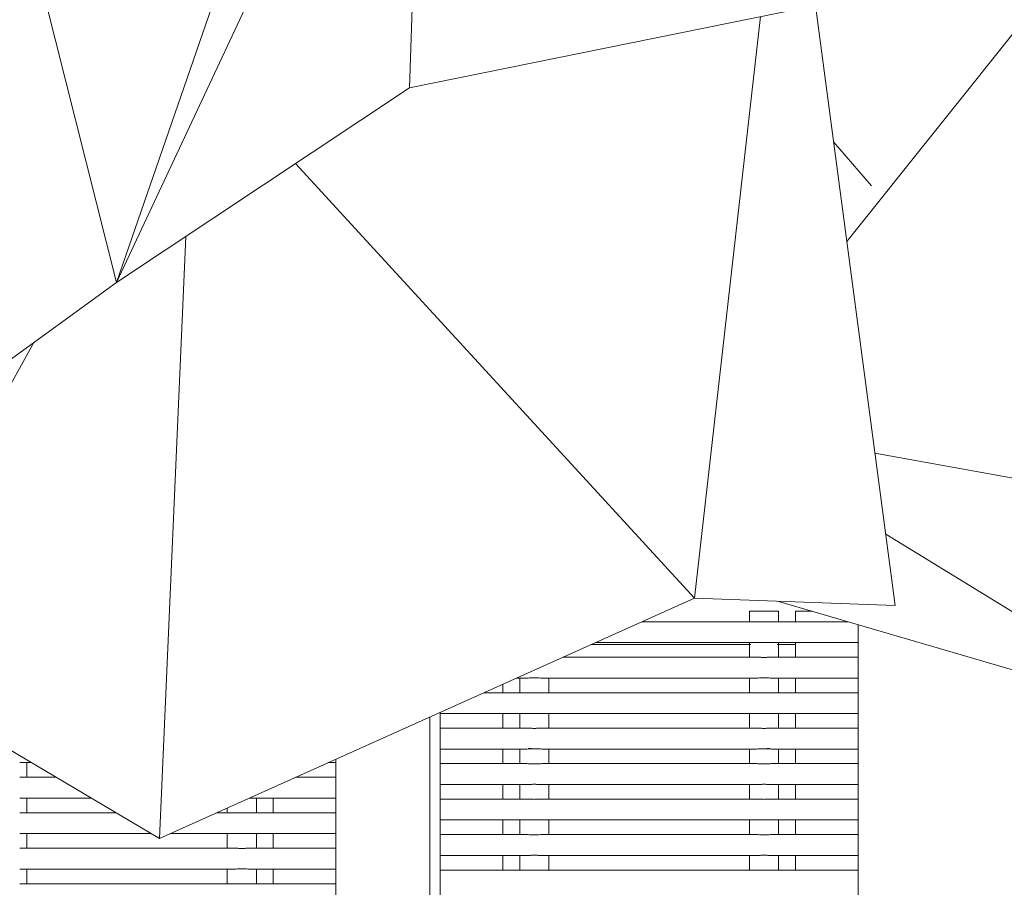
# Model space of a CAD drawing. Header units: millimetres. Extents: x 2016 to 102618, y -16590 to 68005.
# Tile 88 of 256: x 13919 to 14391, y 55731 to 56147. Entities that reach past the tile are written whole.
import ezdxf

# ---------------------------------------------------------------- set-up
doc = ezdxf.new("R2010")
doc.units = ezdxf.units.MM
for name, color, linetype, lineweight in [('A-GENM', 13, 'Continuous', 13), ('G-IMPT', 8, 'Continuous', 5), ('L-PLNT', 71, 'Continuous', 13)]:
    doc.layers.add(name, color=color, linetype=linetype, lineweight=lineweight)

# ---------------------------------------------------------------- blocks, each defined once
blk = doc.blocks.new('Enscape AssetDefinition - Ficus 1 - Enscape AssetDefinition - Ficus 1-940401-00 Begane grond')
at = {"layer": 'L-PLNT'}
for p, q in [((-262.02, -537.44), (-105.32, -341.17)), ((-93.25, -666.89), (-248.54, -638.76)), ((-243.37, -677.65), (-96.65, -767.75)), ((-96.65, -767.75), (-295.12, -709.72))]:
    blk.add_line(p, q, dxfattribs=at)
blk = doc.blocks.new('Enscape AssetDefinition - Palm 14 - Enscape AssetDefinition - Palm 14-991509-00 Begane grond')
at = {"layer": 'L-PLNT'}
for p, q in [((80.5, -557.13), (3.5, -251.5)), ((154.52, -342.47), (80.5, -557.13)), ((80.5, -557.13), (175.09, -354.86)), ((220.64, -463.73), (224.02, -362.49)), ((497.01, -407.66), (220.64, -463.73)), ((453.29, -711.82), (415.04, -424.29)), ((357.18, -708.24), (388.73, -429.62)), ((220.64, -463.73), (80.5, -557.13)), ((441.91, -510.79), (423.74, -489.71)), ((166.16, -500.03), (357.18, -708.24)), ((113.63, -535.04), (100.96, -823.44)), ((80.5, -557.13), (-27.93, -635.53)), ((-43.28, -738), (40.79, -585.84)), ((100.96, -823.44), (357.18, -708.24)), ((453.29, -711.82), (357.18, -708.24)), ((-43.28, -738), (100.96, -823.44))]:
    blk.add_line(p, q, dxfattribs=at)
blk = doc.blocks.new('Glijbanen_geen_host - 2019220_glijbaan_2020_08_26_no bolts2_dwg-4658142-00 Begane grond')
at = {"layer": 'G-IMPT'}
for p, q in [((12779, 71863.29), (12779, 71858.29)), ((12779, 71863.29), (12782.5, 71863.29)), ((12793, 71863.29), (12779, 71863.29)), ((12790.79, 71863.29), (12793, 71863.29)), ((12793, 71858.29), (12793, 71863.29)), ((12801, 71863.29), (12809, 71863.29)), ((12801, 71863.29), (12801, 71858.22)), ((12782.39, 71858.29), (12727.51, 71858.29)), ((12826.21, 71858.29), (12789.61, 71858.29)), ((12789.61, 71858.29), (12792.09, 71858.29)), ((12789.61, 71858.29), (12826.21, 71858.29)), ((12831, 70904.9), (12831, 71856.88)), ((12703.25, 71847.38), (12779.67, 71847.38)), ((12705.27, 71848.29), (12782.39, 71848.29)), ((12779, 71848.29), (12779, 71841.29)), ((12779.91, 71848.29), (12779, 71848.29)), ((12789.61, 71848.29), (12831, 71848.29)), ((12793, 71848.29), (12789.61, 71848.29)), ((12831, 71848.29), (12789.61, 71848.29)), ((12792.33, 71847.38), (12801, 71847.38)), ((12793, 71841.29), (12793, 71848.29)), ((12801, 71848.35), (12801, 71841.22)), ((12782.39, 71841.29), (12689.7, 71841.29)), ((12779, 71841.29), (12779.91, 71841.29)), ((12831, 71841.29), (12789.61, 71841.29)), ((12789.61, 71841.29), (12793, 71841.29)), ((12789.61, 71841.29), (12831, 71841.29)), ((12667.46, 71831.29), (12672.39, 71831.29)), ((12672.39, 71831.29), (12667.46, 71831.29)), ((12669, 71831.29), (12669, 71824.29)), ((12672.39, 71831.29), (12669, 71831.29)), ((12679.61, 71831.29), (12782.39, 71831.29)), ((12683, 71831.29), (12682.09, 71831.29)), ((12683, 71824.29), (12683, 71831.29)), ((12779, 71831.29), (12779, 71824.29)), ((12779.91, 71831.29), (12779, 71831.29)), ((12789.61, 71831.29), (12831, 71831.29)), ((12793, 71831.29), (12789.61, 71831.29)), ((12831, 71831.29), (12789.61, 71831.29)), ((12793, 71824.29), (12793, 71831.29)), ((12801, 71831.35), (12801, 71824.22)), ((12661, 71828.38), (12661, 71824.22)), ((12672.39, 71824.29), (12651.89, 71824.29)), ((12651.89, 71824.29), (12672.39, 71824.29)), ((12669, 71824.29), (12672.39, 71824.29)), ((12782.39, 71824.29), (12679.61, 71824.29)), ((12682.09, 71824.29), (12683, 71824.29)), ((12779, 71824.29), (12779.91, 71824.29)), ((12831, 71824.29), (12789.61, 71824.29)), ((12789.61, 71824.29), (12793, 71824.29)), ((12789.61, 71824.29), (12831, 71824.29)), ((12626, 70894.41), (12626, 71812.65)), ((12631, 70894.76), (12631, 71814.89)), ((12631, 71814.89), (12631, 70894.76)), ((12631, 71814.29), (12672.39, 71814.29)), ((12672.39, 71814.29), (12631, 71814.29)), ((12661, 71814.35), (12661, 71807.22)), ((12669, 71814.29), (12669, 71807.29)), ((12672.39, 71814.29), (12669, 71814.29)), ((12679.61, 71814.29), (12782.39, 71814.29)), ((12683, 71814.29), (12682.09, 71814.29)), ((12683, 71807.29), (12683, 71814.29)), ((12779, 71814.29), (12779, 71807.29)), ((12779.91, 71814.29), (12779, 71814.29)), ((12789.61, 71814.29), (12831, 71814.29)), ((12793, 71814.29), (12789.61, 71814.29)), ((12831, 71814.29), (12789.61, 71814.29)), ((12793, 71807.29), (12793, 71814.29)), ((12801, 71814.35), (12801, 71807.22)), ((12672.39, 71807.29), (12631, 71807.29)), ((12631, 71807.29), (12672.39, 71807.29)), ((12669, 71807.29), (12672.39, 71807.29)), ((12782.39, 71807.29), (12679.61, 71807.29)), ((12682.09, 71807.29), (12683, 71807.29)), ((12779, 71807.29), (12779.91, 71807.29)), ((12831, 71807.29), (12789.61, 71807.29)), ((12789.61, 71807.29), (12793, 71807.29)), ((12789.61, 71807.29), (12831, 71807.29)), ((12631, 71797.29), (12672.39, 71797.29)), ((12672.39, 71797.29), (12631, 71797.29)), ((12661, 71797.35), (12661, 71790.22)), ((12669, 71797.29), (12669, 71790.29)), ((12672.39, 71797.29), (12669, 71797.29)), ((12673.01, 71797.5), (12674.45, 71797.5)), ((12679.61, 71797.29), (12782.39, 71797.29)), ((12683, 71797.29), (12682.09, 71797.29)), ((12683, 71790.29), (12683, 71797.29)), ((12779, 71797.29), (12779, 71790.29)), ((12779.91, 71797.29), (12779, 71797.29)), ((12787.55, 71797.5), (12788.99, 71797.5)), ((12789.61, 71797.29), (12831, 71797.29)), ((12793, 71797.29), (12789.61, 71797.29)), ((12831, 71797.29), (12789.61, 71797.29)), ((12793, 71790.29), (12793, 71797.29)), ((12801, 71797.35), (12801, 71790.22)), ((12581, 71792.41), (12581, 70894.41)), ((12429.61, 71790.77), (12435.11, 71790.77)), ((12433, 71790.77), (12432.09, 71790.77)), ((12433, 71783.77), (12433, 71790.77)), ((12577.36, 71790.77), (12581, 71790.77)), ((12581, 71790.77), (12577.36, 71790.77)), ((12672.39, 71790.29), (12631, 71790.29)), ((12631, 71790.29), (12672.39, 71790.29)), ((12669, 71790.29), (12672.39, 71790.29)), ((12782.39, 71790.29), (12679.61, 71790.29)), ((12682.09, 71790.29), (12683, 71790.29)), ((12779, 71790.29), (12779.91, 71790.29)), ((12831, 71790.29), (12789.61, 71790.29)), ((12789.61, 71790.29), (12793, 71790.29)), ((12789.61, 71790.29), (12831, 71790.29)), ((12446.93, 71783.77), (12429.61, 71783.77)), ((12432.09, 71783.77), (12433, 71783.77)), ((12581, 71783.77), (12561.79, 71783.77)), ((12561.79, 71783.77), (12581, 71783.77)), ((12631, 71780.29), (12672.39, 71780.29)), ((12672.39, 71780.29), (12631, 71780.29)), ((12661, 71780.35), (12661, 71773.22)), ((12669, 71780.29), (12669, 71773.29)), ((12672.39, 71780.29), (12669, 71780.29)), ((12679.61, 71780.29), (12782.39, 71780.29)), ((12683, 71780.29), (12682.09, 71780.29)), ((12683, 71773.29), (12683, 71780.29)), ((12779, 71780.29), (12779, 71773.29)), ((12779.91, 71780.29), (12779, 71780.29)), ((12789.61, 71780.29), (12831, 71780.29)), ((12793, 71780.29), (12789.61, 71780.29)), ((12831, 71780.29), (12789.61, 71780.29)), ((12793, 71773.29), (12793, 71780.29)), ((12801, 71780.35), (12801, 71773.22)), ((12429.61, 71773.77), (12463.81, 71773.77)), ((12433, 71773.77), (12432.09, 71773.77)), ((12433, 71766.77), (12433, 71773.77)), ((12539.61, 71773.77), (12581, 71773.77)), ((12543, 71773.77), (12539.61, 71773.77)), ((12581, 71773.77), (12539.61, 71773.77)), ((12543, 71766.77), (12543, 71773.77)), ((12551, 71766.71), (12551, 71773.84)), ((12672.39, 71773.29), (12631, 71773.29)), ((12631, 71773.29), (12672.39, 71773.29)), ((12669, 71773.29), (12672.39, 71773.29)), ((12782.39, 71773.29), (12679.61, 71773.29)), ((12682.09, 71773.29), (12683, 71773.29)), ((12779, 71773.29), (12779.91, 71773.29)), ((12831, 71773.29), (12789.61, 71773.29)), ((12789.61, 71773.29), (12793, 71773.29)), ((12789.61, 71773.29), (12831, 71773.29)), ((12529, 71769.03), (12529, 71766.77)), ((12475.63, 71766.77), (12429.61, 71766.77)), ((12432.09, 71766.77), (12433, 71766.77)), ((12532.39, 71766.77), (12523.98, 71766.77)), ((12529, 71766.77), (12529.91, 71766.77)), ((12581, 71766.77), (12539.61, 71766.77)), ((12539.61, 71766.77), (12543, 71766.77)), ((12539.61, 71766.77), (12581, 71766.77)), ((12631, 71763.29), (12672.39, 71763.29)), ((12672.39, 71763.29), (12631, 71763.29)), ((12661, 71763.35), (12661, 71756.22)), ((12669, 71763.29), (12669, 71756.29)), ((12672.39, 71763.29), (12669, 71763.29)), ((12679.61, 71763.29), (12782.39, 71763.29)), ((12683, 71763.29), (12682.09, 71763.29)), ((12683, 71756.29), (12683, 71763.29)), ((12779, 71763.29), (12779, 71756.29)), ((12779.91, 71763.29), (12779, 71763.29)), ((12789.61, 71763.29), (12831, 71763.29)), ((12793, 71763.29), (12789.61, 71763.29)), ((12831, 71763.29), (12789.61, 71763.29)), ((12793, 71756.29), (12793, 71763.29)), ((12801, 71763.35), (12801, 71756.22)), ((12429.61, 71756.77), (12492.51, 71756.77)), ((12433, 71756.77), (12432.09, 71756.77)), ((12433, 71749.77), (12433, 71756.77)), ((12501.74, 71756.77), (12532.39, 71756.77)), ((12529, 71756.77), (12529, 71749.77)), ((12529.91, 71756.77), (12529, 71756.77)), ((12539.61, 71756.77), (12581, 71756.77)), ((12543, 71756.77), (12539.61, 71756.77)), ((12581, 71756.77), (12539.61, 71756.77)), ((12543, 71749.77), (12543, 71756.77)), ((12551, 71749.71), (12551, 71756.84)), ((12672.39, 71756.29), (12631, 71756.29)), ((12631, 71756.29), (12672.39, 71756.29)), ((12669, 71756.29), (12672.39, 71756.29)), ((12782.39, 71756.29), (12679.61, 71756.29)), ((12682.09, 71756.29), (12683, 71756.29)), ((12779, 71756.29), (12779.91, 71756.29)), ((12831, 71756.29), (12789.61, 71756.29)), ((12789.61, 71756.29), (12793, 71756.29)), ((12789.61, 71756.29), (12831, 71756.29)), ((12532.39, 71749.77), (12429.61, 71749.77)), ((12432.09, 71749.77), (12433, 71749.77)), ((12529, 71749.77), (12529.91, 71749.77)), ((12581, 71749.77), (12539.61, 71749.77)), ((12539.61, 71749.77), (12543, 71749.77)), ((12539.61, 71749.77), (12581, 71749.77)), ((12631, 71746.29), (12672.39, 71746.29)), ((12672.39, 71746.29), (12631, 71746.29)), ((12661, 71746.35), (12661, 71739.22)), ((12669, 71746.29), (12669, 71739.29)), ((12672.39, 71746.29), (12669, 71746.29)), ((12679.61, 71746.29), (12782.39, 71746.29)), ((12683, 71746.29), (12682.09, 71746.29)), ((12683, 71739.29), (12683, 71746.29)), ((12779, 71746.29), (12779, 71739.29)), ((12779.91, 71746.29), (12779, 71746.29)), ((12789.61, 71746.29), (12831, 71746.29)), ((12793, 71746.29), (12789.61, 71746.29)), ((12831, 71746.29), (12789.61, 71746.29)), ((12793, 71739.29), (12793, 71746.29)), ((12801, 71746.35), (12801, 71739.22)), ((12429.61, 71739.77), (12532.39, 71739.77)), ((12433, 71739.77), (12432.09, 71739.77)), ((12433, 71732.77), (12433, 71739.77)), ((12529, 71739.77), (12529, 71732.77)), ((12529.91, 71739.77), (12529, 71739.77)), ((12539.61, 71739.77), (12581, 71739.77)), ((12543, 71739.77), (12539.61, 71739.77)), ((12581, 71739.77), (12539.61, 71739.77)), ((12543, 71732.77), (12543, 71739.77)), ((12551, 71732.71), (12551, 71739.84)), ((12672.39, 71739.29), (12631, 71739.29)), ((12631, 71739.29), (12672.39, 71739.29)), ((12669, 71739.29), (12672.39, 71739.29)), ((12782.39, 71739.29), (12679.61, 71739.29)), ((12682.09, 71739.29), (12683, 71739.29)), ((12779, 71739.29), (12779.91, 71739.29)), ((12831, 71739.29), (12789.61, 71739.29)), ((12789.61, 71739.29), (12793, 71739.29)), ((12789.61, 71739.29), (12831, 71739.29)), ((12532.39, 71732.77), (12429.61, 71732.77)), ((12432.09, 71732.77), (12433, 71732.77)), ((12529, 71732.77), (12529.91, 71732.77)), ((12581, 71732.77), (12539.61, 71732.77)), ((12539.61, 71732.77), (12543, 71732.77)), ((12539.61, 71732.77), (12581, 71732.77))]:
    blk.add_line(p, q, dxfattribs=at)
for points in [[(12782.39, 71858.29), (12782.83, 71858.27), (12783.52, 71858.26), (12784.49, 71858.22), (12785.24, 71858.19), (12786, 71858.18), (12786.76, 71858.19), (12787.5, 71858.22), (12788.48, 71858.26), (12789.17, 71858.27), (12789.61, 71858.29)], [(12789.61, 71848.29), (12789.17, 71848.3), (12788.48, 71848.31), (12787.51, 71848.36), (12786.76, 71848.38), (12786, 71848.39), (12785.24, 71848.38), (12784.5, 71848.36), (12783.52, 71848.31), (12782.83, 71848.3), (12782.39, 71848.29)], [(12782.39, 71841.29), (12782.83, 71841.27), (12783.52, 71841.26), (12784.49, 71841.22), (12785.24, 71841.19), (12786, 71841.18), (12786.76, 71841.19), (12787.5, 71841.22), (12788.48, 71841.26), (12789.17, 71841.27), (12789.61, 71841.29)], [(12679.61, 71831.29), (12679.17, 71831.3), (12678.48, 71831.31), (12677.51, 71831.36), (12676.76, 71831.38), (12676, 71831.39), (12675.24, 71831.38), (12674.5, 71831.36), (12673.52, 71831.31), (12672.83, 71831.3), (12672.39, 71831.29)], [(12789.61, 71831.29), (12789.17, 71831.3), (12788.48, 71831.31), (12787.51, 71831.36), (12786.76, 71831.38), (12786, 71831.39), (12785.24, 71831.38), (12784.5, 71831.36), (12783.52, 71831.31), (12782.83, 71831.3), (12782.39, 71831.29)], [(12672.39, 71824.29), (12672.83, 71824.27), (12673.52, 71824.26), (12674.49, 71824.22), (12675.24, 71824.19), (12676, 71824.18), (12676.76, 71824.19), (12677.5, 71824.22), (12678.48, 71824.26), (12679.17, 71824.27), (12679.61, 71824.29)], [(12782.39, 71824.29), (12782.83, 71824.27), (12783.52, 71824.26), (12784.49, 71824.22), (12785.24, 71824.19), (12786, 71824.18), (12786.76, 71824.19), (12787.5, 71824.22), (12788.48, 71824.26), (12789.17, 71824.27), (12789.61, 71824.29)], [(12679.61, 71814.29), (12679.17, 71814.3), (12678.48, 71814.31), (12677.51, 71814.36), (12676.76, 71814.38), (12676, 71814.39), (12675.24, 71814.38), (12674.5, 71814.36), (12673.52, 71814.31), (12672.83, 71814.3), (12672.39, 71814.29)], [(12789.61, 71814.29), (12789.17, 71814.3), (12788.48, 71814.31), (12787.51, 71814.36), (12786.76, 71814.38), (12786, 71814.39), (12785.24, 71814.38), (12784.5, 71814.36), (12783.52, 71814.31), (12782.83, 71814.3), (12782.39, 71814.29)], [(12672.39, 71807.29), (12672.83, 71807.27), (12673.52, 71807.26), (12674.49, 71807.22), (12675.24, 71807.19), (12676, 71807.18), (12676.76, 71807.19), (12677.5, 71807.22), (12678.48, 71807.26), (12679.17, 71807.27), (12679.61, 71807.29)], [(12782.39, 71807.29), (12782.83, 71807.27), (12783.52, 71807.26), (12784.49, 71807.22), (12785.24, 71807.19), (12786, 71807.18), (12786.76, 71807.19), (12787.5, 71807.22), (12788.48, 71807.26), (12789.17, 71807.27), (12789.61, 71807.29)], [(12679.61, 71797.29), (12679.17, 71797.3), (12678.48, 71797.31), (12677.51, 71797.36), (12676.76, 71797.38), (12676, 71797.39), (12675.24, 71797.38), (12674.5, 71797.36), (12673.52, 71797.31), (12672.83, 71797.3), (12672.39, 71797.29)], [(12789.61, 71797.29), (12789.17, 71797.3), (12788.48, 71797.31), (12787.51, 71797.36), (12786.76, 71797.38), (12786, 71797.39), (12785.24, 71797.38), (12784.5, 71797.36), (12783.52, 71797.31), (12782.83, 71797.3), (12782.39, 71797.29)], [(12672.39, 71790.29), (12672.83, 71790.27), (12673.52, 71790.26), (12674.49, 71790.22), (12675.24, 71790.19), (12676, 71790.18), (12676.76, 71790.19), (12677.5, 71790.22), (12678.48, 71790.26), (12679.17, 71790.27), (12679.61, 71790.29)], [(12782.39, 71790.29), (12782.83, 71790.27), (12783.52, 71790.26), (12784.49, 71790.22), (12785.24, 71790.19), (12786, 71790.18), (12786.76, 71790.19), (12787.5, 71790.22), (12788.48, 71790.26), (12789.17, 71790.27), (12789.61, 71790.29)], [(12679.61, 71780.29), (12679.17, 71780.3), (12678.48, 71780.31), (12677.51, 71780.36), (12676.76, 71780.38), (12676, 71780.39), (12675.24, 71780.38), (12674.5, 71780.36), (12673.52, 71780.31), (12672.83, 71780.3), (12672.39, 71780.29)], [(12789.61, 71780.29), (12789.17, 71780.3), (12788.48, 71780.31), (12787.51, 71780.36), (12786.76, 71780.38), (12786, 71780.39), (12785.24, 71780.38), (12784.5, 71780.36), (12783.52, 71780.31), (12782.83, 71780.3), (12782.39, 71780.29)], [(12672.39, 71773.29), (12672.83, 71773.27), (12673.52, 71773.26), (12674.49, 71773.22), (12675.24, 71773.19), (12676, 71773.18), (12676.76, 71773.19), (12677.5, 71773.22), (12678.48, 71773.26), (12679.17, 71773.27), (12679.61, 71773.29)], [(12782.39, 71773.29), (12782.83, 71773.27), (12783.52, 71773.26), (12784.49, 71773.22), (12785.24, 71773.19), (12786, 71773.18), (12786.76, 71773.19), (12787.5, 71773.22), (12788.48, 71773.26), (12789.17, 71773.27), (12789.61, 71773.29)], [(12532.39, 71766.77), (12532.83, 71766.76), (12533.52, 71766.75), (12534.49, 71766.7), (12535.24, 71766.68), (12536, 71766.67), (12536.76, 71766.68), (12537.5, 71766.7), (12538.48, 71766.75), (12539.17, 71766.76), (12539.61, 71766.77)], [(12679.61, 71763.29), (12679.17, 71763.3), (12678.48, 71763.31), (12677.51, 71763.36), (12676.76, 71763.38), (12676, 71763.39), (12675.24, 71763.38), (12674.5, 71763.36), (12673.52, 71763.31), (12672.83, 71763.3), (12672.39, 71763.29)], [(12789.61, 71763.29), (12789.17, 71763.3), (12788.48, 71763.31), (12787.51, 71763.36), (12786.76, 71763.38), (12786, 71763.39), (12785.24, 71763.38), (12784.5, 71763.36), (12783.52, 71763.31), (12782.83, 71763.3), (12782.39, 71763.29)], [(12539.61, 71756.77), (12539.17, 71756.79), (12538.48, 71756.8), (12537.51, 71756.84), (12536.76, 71756.87), (12536, 71756.88), (12535.24, 71756.87), (12534.5, 71756.84), (12533.52, 71756.8), (12532.83, 71756.79), (12532.39, 71756.77)], [(12672.39, 71756.29), (12672.83, 71756.27), (12673.52, 71756.26), (12674.49, 71756.22), (12675.24, 71756.19), (12676, 71756.18), (12676.76, 71756.19), (12677.5, 71756.22), (12678.48, 71756.26), (12679.17, 71756.27), (12679.61, 71756.29)], [(12782.39, 71756.29), (12782.83, 71756.27), (12783.52, 71756.26), (12784.49, 71756.22), (12785.24, 71756.19), (12786, 71756.18), (12786.76, 71756.19), (12787.5, 71756.22), (12788.48, 71756.26), (12789.17, 71756.27), (12789.61, 71756.29)], [(12532.39, 71749.77), (12532.83, 71749.76), (12533.52, 71749.75), (12534.49, 71749.7), (12535.24, 71749.68), (12536, 71749.67), (12536.76, 71749.68), (12537.5, 71749.7), (12538.48, 71749.75), (12539.17, 71749.76), (12539.61, 71749.77)], [(12679.61, 71746.29), (12679.17, 71746.3), (12678.48, 71746.31), (12677.51, 71746.36), (12676.76, 71746.38), (12676, 71746.39), (12675.24, 71746.38), (12674.5, 71746.36), (12673.52, 71746.31), (12672.83, 71746.3), (12672.39, 71746.29)], [(12789.61, 71746.29), (12789.17, 71746.3), (12788.48, 71746.31), (12787.51, 71746.36), (12786.76, 71746.38), (12786, 71746.39), (12785.24, 71746.38), (12784.5, 71746.36), (12783.52, 71746.31), (12782.83, 71746.3), (12782.39, 71746.29)], [(12539.61, 71739.77), (12539.17, 71739.79), (12538.48, 71739.8), (12537.51, 71739.84), (12536.76, 71739.87), (12536, 71739.88), (12535.24, 71739.87), (12534.5, 71739.84), (12533.52, 71739.8), (12532.83, 71739.79), (12532.39, 71739.77)], [(12672.39, 71739.29), (12672.83, 71739.27), (12673.52, 71739.26), (12674.49, 71739.22), (12675.24, 71739.19), (12676, 71739.18), (12676.76, 71739.19), (12677.5, 71739.22), (12678.48, 71739.26), (12679.17, 71739.27), (12679.61, 71739.29)], [(12782.39, 71739.29), (12782.83, 71739.27), (12783.52, 71739.26), (12784.49, 71739.22), (12785.24, 71739.19), (12786, 71739.18), (12786.76, 71739.19), (12787.5, 71739.22), (12788.48, 71739.26), (12789.17, 71739.27), (12789.61, 71739.29)], [(12532.39, 71732.77), (12532.83, 71732.76), (12533.52, 71732.75), (12534.49, 71732.7), (12535.24, 71732.68), (12536, 71732.67), (12536.76, 71732.68), (12537.5, 71732.7), (12538.48, 71732.75), (12539.17, 71732.76), (12539.61, 71732.77)]]:
    blk.add_open_spline(points, degree=3, knots=[0, 0, 0, 0, 0.2, 0.3, 0.4, 0.5, 0.6, 0.7, 0.8, 1, 1, 1, 1], dxfattribs=at)
blk = doc.blocks.new('Glijbanen_geen_host - Glijbanen_geen_host-4648188-00 Begane grond')
blk.add_blockref('Glijbanen_geen_host - 2019220_glijbaan_2020_08_26_no bolts2_dwg-4658142-00 Begane grond', (0, 0))

msp = doc.modelspace()

# ---------------------------------------------------------------- block references
at = {"layer": 'A-GENM'}
msp.add_blockref('Glijbanen_geen_host - Glijbanen_geen_host-4648188-00 Begane grond', (1489.7, -16000), dxfattribs=at)
at = {"layer": 'L-PLNT'}
for name, p in [('Enscape AssetDefinition - Palm 14 - Enscape AssetDefinition - Palm 14-991509-00 Begane grond', (13885.23, 56577.86)), ('Enscape AssetDefinition - Ficus 1 - Enscape AssetDefinition - Ficus 1-940401-00 Begane grond', (14577.33, 56577.86))]:
    msp.add_blockref(name, p, dxfattribs=at)

doc.saveas('drawing.dxf')
